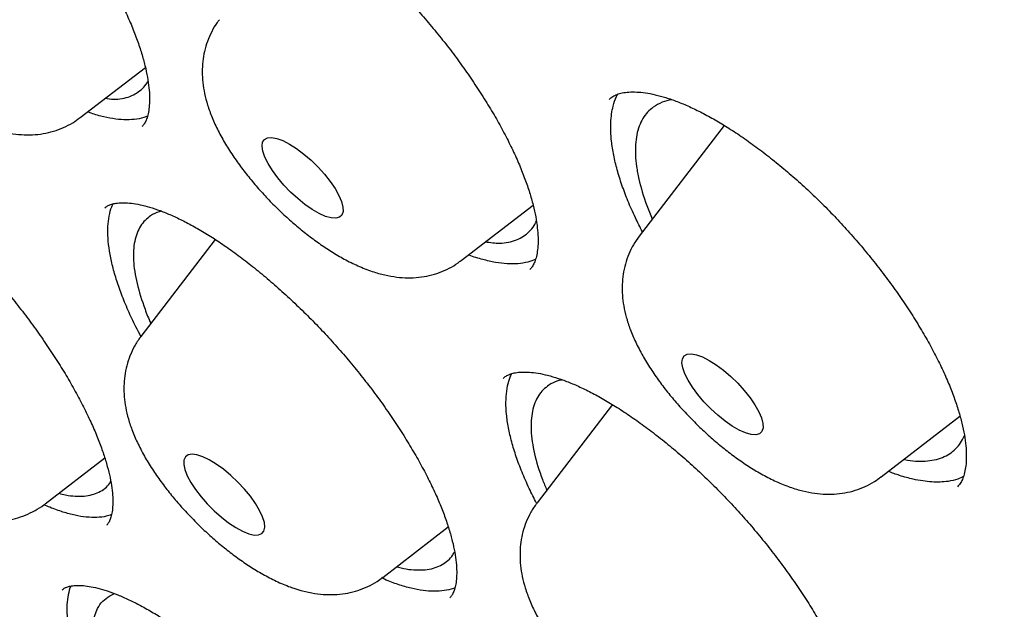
# Model space of a CAD drawing. Header units: millimetres. Extents: x 8 to 1233, y 12 to 1462.
# Tile 115 of 131: x 1030.9 to 1038.15, y 860.9 to 865.24. Entities that reach past the tile are written whole.
import ezdxf

# ---------------------------------------------------------------- set-up
doc = ezdxf.new("R2010")
doc.units = ezdxf.units.MM

msp = doc.modelspace()

# ---------------------------------------------------------------- linework, layer by layer
at = {"color": 7, "linetype": 'Continuous', "lineweight": 30}
for p, q in [((1031.3421, 864.5219), (1031.8222, 864.8922)), ((1036.0886, 864.4649), (1035.4634, 863.6488)), ((1031.5272, 863.8592), (1031.5229, 863.8541)), ((1034.1505, 863.4678), (1034.6804, 863.8765)), ((1032.3374, 863.6229), (1031.7899, 862.9082)), ((1035.2655, 862.4054), (1034.7102, 861.6805)), ((1037.2463, 861.8717), (1037.8278, 862.3201)), ((1031.0825, 861.6724), (1031.5227, 862.012)), ((1033.5728, 861.1311), (1034.0553, 861.5032)), ((1031.559, 860.9952), (1031.5956, 861.0113))]:
    msp.add_line(p, q, dxfattribs=at)
at = {"color": 7, "linetype": 'Continuous', "lineweight": 30, "flags": 128}
for points in [[(1032.8358, 864.3523), (1032.8849, 864.3269), (1032.937, 864.2935), (1032.9906, 864.2532), (1033.0439, 864.2072), (1033.0951, 864.1571), (1033.1427, 864.1045), (1033.1851, 864.0509), (1033.221, 863.9983), (1033.2492, 863.9482), (1033.2687, 863.9023), (1033.279, 863.862), (1033.2798, 863.8286), (1033.271, 863.8032), (1033.2528, 863.7867), (1033.2259, 863.7796), (1033.1912, 863.782), (1033.1497, 863.7939), (1033.1028, 863.8149), (1033.052, 863.8444), (1032.999, 863.8814), (1032.9453, 863.9247), (1032.8929, 863.973), (1032.8432, 864.0246), (1032.798, 864.0779), (1032.7587, 864.1312), (1032.7266, 864.1828), (1032.7026, 864.231), (1032.6876, 864.2743), (1032.6821, 864.3112), (1032.6861, 864.3407), (1032.6997, 864.3617), (1032.7223, 864.3736), (1032.7532, 864.376), (1032.7915, 864.3688), (1032.8358, 864.3523)], [(1035.9793, 862.7315), (1036.0314, 862.6983), (1036.0849, 862.6582), (1036.1382, 862.6124), (1036.1895, 862.5624), (1036.2373, 862.5098), (1036.2799, 862.4562), (1036.3159, 862.4035), (1036.3443, 862.3533), (1036.3641, 862.3073), (1036.3747, 862.2668), (1036.3757, 862.2332), (1036.3672, 862.2077), (1036.3493, 862.1909), (1036.3226, 862.1834), (1036.2881, 862.1856), (1036.2468, 862.1972), (1036.2, 862.2181), (1036.1493, 862.2473), (1036.0963, 862.2841), (1036.0426, 862.3273), (1035.9901, 862.3754), (1035.9404, 862.4269), (1035.895, 862.4802), (1035.8556, 862.5335), (1035.8232, 862.5852), (1035.799, 862.6335), (1035.7837, 862.677), (1035.7779, 862.7141), (1035.7817, 862.7438), (1035.795, 862.7651), (1035.8174, 862.7772), (1035.8481, 862.7799), (1035.8861, 862.773), (1035.9303, 862.7567), (1035.9793, 862.7315)], [(1032.5842, 861.4529), (1032.6239, 861.4436), (1032.6565, 861.4438), (1032.6811, 861.4536), (1032.6967, 861.4727), (1032.7029, 861.5003), (1032.6994, 861.5357), (1032.6865, 861.5777), (1032.6645, 861.625), (1032.6341, 861.676), (1032.5962, 861.729), (1032.5522, 861.7825), (1032.5035, 861.8346), (1032.4515, 861.8837), (1032.398, 861.9283), (1032.3446, 861.9668), (1032.2932, 861.998), (1032.2453, 862.021), (1032.2025, 862.035), (1032.1661, 862.0396), (1032.1374, 862.0345), (1032.1173, 862.02), (1032.1063, 861.9966), (1032.105, 861.9649), (1032.1132, 861.9261), (1032.1307, 861.8812), (1032.157, 861.8319), (1032.1913, 861.7797), (1032.2324, 861.7262), (1032.2789, 861.6732), (1032.3295, 861.6224), (1032.3825, 861.5754), (1032.4361, 861.5337), (1032.4887, 861.4987), (1032.5386, 861.4715), (1032.5842, 861.4529)]]:
    msp.add_lwpolyline(points, dxfattribs=at)
at = {"color": 7, "linetype": 'Continuous', "lineweight": 30}
for points, knots in [([(1019.3778, 872.5814), (1019.3319, 872.537), (1019.2443, 872.4523), (1019.1313, 872.3339), (1019.0398, 872.2336), (1018.9625, 872.145), (1018.8975, 872.0675), (1018.841, 871.9977), (1018.7905, 871.9336), (1018.7411, 871.8688), (1018.6889, 871.7983), (1018.6309, 871.7172), (1018.5659, 871.6224), (1018.4996, 871.521), (1018.4354, 871.4178), (1018.3776, 871.3205), (1018.3231, 871.2244), (1018.2642, 871.1156), (1018.2, 870.9903), (1018.1328, 870.8497), (1018.0708, 870.7105), (1018.0155, 870.5773), (1017.9717, 870.4647), (1017.9377, 870.3722), (1017.9103, 870.2947), (1017.8824, 870.2123), (1017.8529, 870.1206), (1017.8222, 870.0202), (1017.792, 869.9148), (1017.7644, 869.812), (1017.7404, 869.7169), (1017.719, 869.6272), (1017.6985, 869.5358), (1017.6703, 869.4017), (1017.6362, 869.2199), (1017.6033, 869.0096), (1017.5774, 868.8091), (1017.558, 868.627), (1017.5427, 868.4464), (1017.5314, 868.2715), (1017.5245, 868.12), (1017.5206, 867.9942), (1017.5186, 867.8957), (1017.5176, 867.8088), (1017.5174, 867.7325), (1017.5177, 867.659), (1017.5185, 867.5793), (1017.5204, 867.4813), (1017.5237, 867.3644), (1017.5291, 867.2294), (1017.5369, 867.0812), (1017.5475, 866.9203), (1017.5599, 866.764), (1017.5726, 866.6247), (1017.5837, 866.5151), (1017.5932, 866.4276), (1017.6019, 866.3508), (1017.6114, 866.2719), (1017.6237, 866.1738), (1017.6397, 866.0538), (1017.6601, 865.911), (1017.684, 865.755), (1017.7205, 865.5331), (1017.773, 865.2426), (1017.8314, 864.9548), (1017.88, 864.7321), (1017.913, 864.5868), (1017.945, 864.4508), (1017.9732, 864.3346), (1017.9973, 864.2374), (1018.0174, 864.1579), (1018.035, 864.0893), (1018.0521, 864.0236), (1018.0713, 863.951), (1018.0945, 863.8642), (1018.1225, 863.7616), (1018.155, 863.645), (1018.191, 863.5184), (1018.2291, 863.3876), (1018.2928, 863.1738), (1018.3843, 862.8789), (1018.5073, 862.5039), (1018.619, 862.1798), (1018.7165, 861.9074), (1018.7958, 861.6915), (1018.8703, 861.4933), (1018.9375, 861.3184), (1018.9964, 861.1676), (1019.044, 861.0476), (1019.0808, 860.9556), (1019.1084, 860.8871), (1019.1355, 860.8203), (1019.1675, 860.7419), (1019.2095, 860.64), (1019.2624, 860.5127), (1019.3258, 860.3625), (1019.3961, 860.1979), (1019.4698, 860.0282), (1019.5438, 859.8599), (1019.6181, 859.6933), (1019.7253, 859.4561), (1019.8665, 859.1502), (1020.0372, 858.7903), (1020.2069, 858.4412), (1020.3805, 858.0918), (1020.571, 857.7171), (1020.7795, 857.3167), (1020.9713, 856.9569), (1021.1411, 856.6442), (1021.2828, 856.3871), (1021.4246, 856.133), (1021.5608, 855.8924), (1021.6861, 855.6732), (1021.7999, 855.4765), (1021.9059, 855.2947), (1022.0023, 855.1308), (1022.0872, 854.9875), (1022.155, 854.8738), (1022.2081, 854.785), (1022.255, 854.7069), (1022.3094, 854.6167), (1022.3811, 854.4982), (1022.4746, 854.3448), (1022.5879, 854.1602), (1022.7225, 853.9428), (1022.8794, 853.692), (1023.0593, 853.4077), (1023.2564, 853.0998), (1023.464, 852.7798), (1023.742, 852.3568), (1024.0917, 851.8343), (1024.5435, 851.1748), (1025.0286, 850.4838), (1025.5478, 849.7628), (1026.1124, 848.997), (1026.725, 848.187), (1027.3895, 847.3317), (1028.0638, 846.4857), (1028.7482, 845.6482), (1029.4414, 844.8201), (1030.1424, 844.0021), (1030.8745, 843.1673), (1031.6403, 842.3144), (1032.4427, 841.4426), (1033.2582, 840.5778), (1034.0858, 839.721), (1034.9415, 838.8561), (1035.8249, 837.9847), (1036.7356, 837.1086), (1037.6552, 836.246), (1038.5826, 835.3979), (1039.5166, 834.5655), (1040.3909, 833.8066), (1041.2076, 833.1143), (1041.97, 832.482), (1042.7473, 831.8519), (1043.5389, 831.225), (1044.3441, 830.6027), (1045.1216, 830.0167), (1045.8662, 829.4691), (1046.5694, 828.9639), (1047.2629, 828.4774), (1047.9431, 828.0116), (1048.5517, 827.605), (1049.0909, 827.2525), (1049.5633, 826.9495), (1049.9605, 826.6995), (1050.2765, 826.5036), (1050.5052, 826.3633), (1050.7071, 826.2406), (1050.8652, 826.1454), (1050.985, 826.0736), (1051.0719, 826.0218), (1051.1494, 825.9758), (1051.2195, 825.9342), (1051.2875, 825.8941), (1051.3629, 825.8497), (1051.4546, 825.796), (1051.5708, 825.7282), (1051.7123, 825.6462), (1051.8795, 825.55), (1052.0707, 825.441), (1052.2857, 825.3197), (1052.5234, 825.1871), (1052.8713, 824.9955), (1053.3104, 824.759), (1053.822, 824.4916), (1054.302, 824.248), (1054.7511, 824.0267), (1055.1387, 823.8412), (1055.4699, 823.6866), (1055.7492, 823.559), (1056.0082, 823.4431), (1056.2434, 823.3398), (1056.4523, 823.2498), (1056.6188, 823.1793), (1056.7479, 823.1253), (1056.8445, 823.0852), (1056.9334, 823.0486), (1057.0272, 823.0104), (1057.1383, 822.9655), (1057.2755, 822.9107), (1057.5004, 822.8221), (1057.8006, 822.7071), (1058.1635, 822.5736), (1058.5239, 822.4463), (1058.8926, 822.322), (1059.2792, 822.1982), (1059.593, 822.1036), (1059.8215, 822.0378), (1059.9521, 822.0011), (1060.0625, 821.9709), (1060.1527, 821.9466), (1060.2227, 821.928), (1060.277, 821.9138), (1060.3251, 821.9013), (1060.3766, 821.8881), (1060.4561, 821.8679), (1060.5695, 821.8397), (1060.7221, 821.8029), (1060.8999, 821.7618), (1061.1002, 821.7176), (1061.3197, 821.6719), (1061.5551, 821.6262), (1061.8046, 821.5816), (1062.0472, 821.5423), (1062.2792, 821.5085), (1062.4911, 821.4808), (1062.6935, 821.4574), (1062.8834, 821.4383), (1063.0596, 821.423), (1063.2226, 821.4112), (1063.3743, 821.402), (1063.5207, 821.395), (1063.667, 821.3899), (1063.8147, 821.3866), (1064.0082, 821.385), (1064.2486, 821.388), (1064.5338, 821.3996), (1064.7705, 821.4166), (1064.9509, 821.4339), (1065.0692, 821.447), (1065.173, 821.4599), (1065.2751, 821.4739), (1065.3879, 821.4908), (1065.512, 821.5114), (1065.6414, 821.5352), (1065.7707, 821.5613), (1065.8997, 821.5899), (1066.0236, 821.6197), (1066.1805, 821.6606), (1066.3757, 821.717), (1066.6356, 821.8029), (1066.8999, 821.9045), (1067.1662, 822.0224), (1067.4287, 822.1541), (1067.6345, 822.272), (1067.7791, 822.3624), (1067.8525, 822.41), (1067.9171, 822.4533), (1067.9703, 822.49), (1068.0177, 822.5235), (1068.0649, 822.5574), (1068.1204, 822.5984), (1068.1825, 822.6455), (1068.2403, 822.6907), (1068.29, 822.7306), (1068.3288, 822.7624), (1068.3632, 822.7911), (1068.3935, 822.8167), (1068.4211, 822.8403), (1068.4508, 822.8661), (1068.4887, 822.8995), (1068.539, 822.9447), (1068.6021, 823.003), (1068.6765, 823.074), (1068.7618, 823.1585), (1068.8214, 823.2208), (1068.8532, 823.254)], [0, 0, 0, 0, 0.003389, 0.006465, 0.009229, 0.011635, 0.013665, 0.015343, 0.016969, 0.018582, 0.020297, 0.022374, 0.024822, 0.027544, 0.030072, 0.032446, 0.034577, 0.036805, 0.040133, 0.043514, 0.046745, 0.049815, 0.052663, 0.054403, 0.056068, 0.057887, 0.059918, 0.062159, 0.064494, 0.066787, 0.068801, 0.070598, 0.072516, 0.074607, 0.079054, 0.083849, 0.087483, 0.091181, 0.094734, 0.098138, 0.101377, 0.103468, 0.10533, 0.106964, 0.10837, 0.109616, 0.111081, 0.112824, 0.115057, 0.117537, 0.120226, 0.123124, 0.126217, 0.128584, 0.130509, 0.131992, 0.133168, 0.134524, 0.136106, 0.138259, 0.140725, 0.14343, 0.146205, 0.151948, 0.157948, 0.160376, 0.162794, 0.164983, 0.166918, 0.168359, 0.169617, 0.170692, 0.171613, 0.172723, 0.174121, 0.175703, 0.17754, 0.179571, 0.181595, 0.183598, 0.189431, 0.195072, 0.200521, 0.203889, 0.207119, 0.210008, 0.21254, 0.214714, 0.21653, 0.217706, 0.218661, 0.21947, 0.220564, 0.222013, 0.223819, 0.225979, 0.228384, 0.230766, 0.233117, 0.235434, 0.237719, 0.242976, 0.248075, 0.252481, 0.257195, 0.262217, 0.267546, 0.273184, 0.276483, 0.279878, 0.283288, 0.286423, 0.289262, 0.291803, 0.294047, 0.296289, 0.298127, 0.299561, 0.300664, 0.301537, 0.302557, 0.304122, 0.306079, 0.308429, 0.311171, 0.314365, 0.317966, 0.32195, 0.326002, 0.330027, 0.337852, 0.345569, 0.354616, 0.363511, 0.372254, 0.382883, 0.393354, 0.403732, 0.414017, 0.424207, 0.434304, 0.444308, 0.455246, 0.466182, 0.477118, 0.488053, 0.498989, 0.510587, 0.522185, 0.533784, 0.545383, 0.556983, 0.568584, 0.577771, 0.587125, 0.596644, 0.60633, 0.616182, 0.6262, 0.634902, 0.643592, 0.65215, 0.660576, 0.66887, 0.674868, 0.680795, 0.68665, 0.689886, 0.692787, 0.695353, 0.697584, 0.69883, 0.699939, 0.700913, 0.701799, 0.70263, 0.703523, 0.704697, 0.706158, 0.707997, 0.710151, 0.712619, 0.715403, 0.718503, 0.721885, 0.729019, 0.73579, 0.742201, 0.748249, 0.753936, 0.757994, 0.761846, 0.765467, 0.768747, 0.771672, 0.77424, 0.775769, 0.777136, 0.778342, 0.779551, 0.781129, 0.783087, 0.785428, 0.790799, 0.796091, 0.801305, 0.80674, 0.812565, 0.818782, 0.821109, 0.823136, 0.824854, 0.826264, 0.827365, 0.828145, 0.828824, 0.829634, 0.830575, 0.832584, 0.835013, 0.837861, 0.841128, 0.844722, 0.848592, 0.852741, 0.857167, 0.86084, 0.864585, 0.868108, 0.871388, 0.874568, 0.877468, 0.880123, 0.882765, 0.885438, 0.888148, 0.890931, 0.896242, 0.901751, 0.907355, 0.910077, 0.912437, 0.914424, 0.916335, 0.918627, 0.921299, 0.923962, 0.926664, 0.929405, 0.932134, 0.934598, 0.939542, 0.944872, 0.951868, 0.957418, 0.9635, 0.970334, 0.972372, 0.974189, 0.975796, 0.977197, 0.978159, 0.979338, 0.980734, 0.982347, 0.984069, 0.98518, 0.98618, 0.98707, 0.987849, 0.988518, 0.98919, 0.990119, 0.991449, 0.993102, 0.995078, 0.997377, 1, 1, 1, 1]), ([(1020.2597, 870.3638), (1020.2988, 870.3982), (1020.3892, 870.4777), (1020.5405, 870.5926), (1020.7116, 870.7102), (1020.8909, 870.8192), (1021.0778, 870.9201), (1021.2723, 871.0126), (1021.4744, 871.0968), (1021.6839, 871.1727), (1021.9009, 871.2402), (1022.1252, 871.2995), (1022.3568, 871.3505), (1022.5956, 871.3932), (1022.8415, 871.4276), (1023.0946, 871.4537), (1023.3548, 871.4715), (1023.622, 871.4809), (1023.896, 871.482), (1024.1769, 871.4748), (1024.4646, 871.4592), (1024.759, 871.4353), (1025.0599, 871.403), (1025.3674, 871.3623), (1025.6812, 871.3132), (1026.0013, 871.2558), (1026.3275, 871.19), (1026.6598, 871.1159), (1026.998, 871.0334), (1027.3421, 870.9426), (1027.6918, 870.8436), (1028.0471, 870.7362), (1028.4078, 870.6206), (1028.7738, 870.4968), (1029.145, 870.3649), (1029.5212, 870.2248), (1029.9023, 870.0766), (1030.2882, 869.9204), (1030.6786, 869.7562), (1031.0736, 869.5841), (1031.4729, 869.4041), (1031.8764, 869.2162), (1032.2839, 869.0206), (1032.6953, 868.8174), (1033.1105, 868.6065), (1033.5293, 868.3881), (1033.9515, 868.1621), (1034.377, 867.9288), (1034.8056, 867.6882), (1035.2373, 867.4404), (1035.6717, 867.1854), (1036.1089, 866.9234), (1036.5486, 866.6543), (1036.9906, 866.3785), (1037.4349, 866.0958), (1037.8812, 865.8065), (1038.3294, 865.5106), (1038.7794, 865.2082), (1039.2309, 864.8994), (1039.6838, 864.5844), (1040.138, 864.2633), (1040.5933, 863.9361), (1041.0496, 863.603), (1041.5066, 863.2641), (1041.9642, 862.9194), (1042.4223, 862.5693), (1042.8806, 862.2137), (1043.3391, 861.8527), (1043.7976, 861.4866), (1044.2558, 861.1154), (1044.7137, 860.7393), (1045.1711, 860.3583), (1045.6278, 859.9727), (1046.0837, 859.5826), (1046.5386, 859.1881), (1046.9923, 858.7893), (1047.4447, 858.3863), (1047.8956, 857.9794), (1048.3449, 857.5687), (1048.7924, 857.1543), (1049.238, 856.7363), (1049.6814, 856.3149), (1050.1226, 855.8903), (1050.5614, 855.4626), (1050.9976, 855.0319), (1051.4311, 854.5984), (1051.8617, 854.1622), (1052.2893, 853.7236), (1052.7137, 853.2826), (1053.1348, 852.8394), (1053.5524, 852.3942), (1053.9664, 851.947), (1054.3767, 851.4982), (1054.783, 851.0478), (1055.1853, 850.596), (1055.5834, 850.143), (1055.9772, 849.6888), (1056.3665, 849.2338), (1056.7512, 848.7779), (1057.1312, 848.3215), (1057.5063, 847.8646), (1057.8763, 847.4074), (1058.2413, 846.9501), (1058.601, 846.4928), (1058.9553, 846.0357), (1059.3042, 845.5789), (1059.6474, 845.1227), (1059.9848, 844.6672), (1060.3164, 844.2125), (1060.6419, 843.7587), (1060.9614, 843.3062), (1061.2747, 842.855), (1061.5817, 842.4052), (1061.8822, 841.9571), (1062.1762, 841.5107), (1062.4635, 841.0664), (1062.7442, 840.6241), (1063.018, 840.1841), (1063.2848, 839.7465), (1063.5447, 839.3115), (1063.7974, 838.8793), (1064.043, 838.4499), (1064.2812, 838.0236), (1064.5121, 837.6005), (1064.7355, 837.1807), (1064.9515, 836.7644), (1065.1598, 836.3518), (1065.3604, 835.943), (1065.5533, 835.5381), (1065.7385, 835.1373), (1065.9157, 834.7407), (1066.085, 834.3485), (1066.2464, 833.9609), (1066.3997, 833.5779), (1066.5449, 833.1997), (1066.682, 832.8264), (1066.811, 832.4583), (1066.9317, 832.0953), (1067.0442, 831.7377), (1067.1484, 831.3856), (1067.2443, 831.039), (1067.3318, 830.6983), (1067.411, 830.3633), (1067.4819, 830.0344), (1067.5443, 829.7115), (1067.5984, 829.3949), (1067.6441, 829.0846), (1067.6814, 828.7807), (1067.7103, 828.4834), (1067.7308, 828.1927), (1067.7429, 827.9088), (1067.7467, 827.6317), (1067.7421, 827.3615), (1067.7293, 827.0984), (1067.7081, 826.8422), (1067.6786, 826.5933), (1067.6408, 826.3515), (1067.5948, 826.1169), (1067.5405, 825.8897), (1067.4781, 825.6698), (1067.4074, 825.4572), (1067.3284, 825.2521), (1067.2412, 825.0544), (1067.1458, 824.8642), (1067.0421, 824.6815), (1066.9302, 824.5063), (1066.8095, 824.3393), (1066.7127, 824.2161), (1066.6536, 824.1511), (1066.6402, 824.1365)], [0, 0, 0, 0, 0.004701, 0.010857, 0.017005, 0.023143, 0.029267, 0.035378, 0.041473, 0.047553, 0.053619, 0.059672, 0.065713, 0.071744, 0.077766, 0.083781, 0.08979, 0.095794, 0.101794, 0.107791, 0.113787, 0.119781, 0.125774, 0.131767, 0.13776, 0.143753, 0.149747, 0.155741, 0.161736, 0.167732, 0.173729, 0.179727, 0.185726, 0.191726, 0.197728, 0.20373, 0.209734, 0.215738, 0.221744, 0.22775, 0.233758, 0.239766, 0.245775, 0.251785, 0.257796, 0.263808, 0.26982, 0.275833, 0.281847, 0.287861, 0.293876, 0.299891, 0.305907, 0.311923, 0.31794, 0.323957, 0.329975, 0.335993, 0.342011, 0.34803, 0.354049, 0.360069, 0.366088, 0.372108, 0.378129, 0.384149, 0.39017, 0.396191, 0.402212, 0.408233, 0.414255, 0.420276, 0.426298, 0.43232, 0.438342, 0.444364, 0.450386, 0.456409, 0.462431, 0.468454, 0.474476, 0.480499, 0.486521, 0.492544, 0.498567, 0.504589, 0.510612, 0.516635, 0.522657, 0.52868, 0.534703, 0.540725, 0.546748, 0.55277, 0.558792, 0.564815, 0.570837, 0.576859, 0.582881, 0.588902, 0.594924, 0.600945, 0.606967, 0.612988, 0.619009, 0.625029, 0.63105, 0.63707, 0.64309, 0.649109, 0.655129, 0.661148, 0.667167, 0.673185, 0.679203, 0.68522, 0.691238, 0.697254, 0.703271, 0.709286, 0.715302, 0.721316, 0.72733, 0.733344, 0.739357, 0.745369, 0.75138, 0.757391, 0.763401, 0.76941, 0.775418, 0.781426, 0.787432, 0.793438, 0.799442, 0.805445, 0.811448, 0.817449, 0.823449, 0.829448, 0.835445, 0.841442, 0.847438, 0.853432, 0.859426, 0.865419, 0.871411, 0.877403, 0.883395, 0.889386, 0.895379, 0.901372, 0.907367, 0.913365, 0.919366, 0.925371, 0.931381, 0.937398, 0.943423, 0.949458, 0.955504, 0.961562, 0.967634, 0.97372, 0.979822, 0.985938, 0.992068, 0.998211, 1, 1, 1, 1]), ([(1020.1617, 869.9089), (1020.1381, 869.8824), (1020.0672, 869.8026), (1019.9579, 869.6611), (1019.8333, 869.4848), (1019.7174, 869.3002), (1019.6097, 869.1078), (1019.5105, 868.9076), (1019.4196, 868.6997), (1019.3372, 868.4841), (1019.2634, 868.2608), (1019.1982, 868.03), (1019.1416, 867.7916), (1019.0936, 867.5459), (1019.0544, 867.2929), (1019.0239, 867.0328), (1019.0022, 866.7656), (1018.9892, 866.4914), (1018.985, 866.2104), (1018.9896, 865.9228), (1019.0029, 865.6286), (1019.0249, 865.3279), (1019.0557, 865.021), (1019.0952, 864.7078), (1019.1433, 864.3885), (1019.2001, 864.0633), (1019.2655, 863.7323), (1019.3395, 863.3955), (1019.422, 863.0531), (1019.5129, 862.7053), (1019.6124, 862.3521), (1019.7202, 861.9936), (1019.8364, 861.63), (1019.9609, 861.2615), (1020.0936, 860.888), (1020.2346, 860.5098), (1020.3836, 860.127), (1020.5408, 859.7397), (1020.7061, 859.3481), (1020.8792, 858.9522), (1021.0603, 858.5522), (1021.2493, 858.1483), (1021.446, 857.7405), (1021.6504, 857.3291), (1021.8624, 856.9141), (1022.082, 856.4957), (1022.309, 856.0741), (1022.5434, 855.6494), (1022.7852, 855.2217), (1023.0341, 854.7912), (1023.2902, 854.358), (1023.5533, 853.9223), (1023.8233, 853.4842), (1024.1002, 853.0439), (1024.3839, 852.6016), (1024.6742, 852.1573), (1024.9711, 851.7113), (1025.2744, 851.2636), (1025.584, 850.8146), (1025.8999, 850.3642), (1026.2219, 849.9127), (1026.5499, 849.4602), (1026.8837, 849.0069), (1027.2234, 848.5529), (1027.5687, 848.0985), (1027.9195, 847.6436), (1028.2757, 847.1886), (1028.6373, 846.7336), (1029.0039, 846.2787), (1029.3756, 845.8241), (1029.7522, 845.37), (1030.1335, 844.9164), (1030.5195, 844.4637), (1030.91, 844.0118), (1031.3048, 843.5611), (1031.7038, 843.1115), (1032.1069, 842.6634), (1032.514, 842.2169), (1032.9248, 841.772), (1033.3393, 841.3291), (1033.7572, 840.8881), (1034.1785, 840.4494), (1034.6031, 840.013), (1035.0307, 839.579), (1035.4611, 839.1477), (1035.8944, 838.7192), (1036.3302, 838.2937), (1036.7685, 837.8712), (1037.2091, 837.452), (1037.6518, 837.0362), (1038.0965, 836.6239), (1038.543, 836.2153), (1038.9912, 835.8105), (1039.441, 835.4097), (1039.892, 835.013), (1040.3443, 834.6205), (1040.7976, 834.2324), (1041.2518, 833.8489), (1041.7067, 833.47), (1042.1622, 833.0959), (1042.618, 832.7267), (1043.0741, 832.3626), (1043.5303, 832.0036), (1043.9864, 831.65), (1044.4423, 831.3018), (1044.8978, 830.9591), (1045.3527, 830.6221), (1045.8069, 830.2909), (1046.2603, 829.9656), (1046.7126, 829.6464), (1047.1637, 829.3332), (1047.6135, 829.0263), (1048.0617, 828.7258), (1048.5083, 828.4318), (1048.9531, 828.1443), (1049.396, 827.8634), (1049.8367, 827.5893), (1050.2751, 827.3221), (1050.7111, 827.0619), (1051.1446, 826.8087), (1051.5753, 826.5626), (1052.0031, 826.3238), (1052.4279, 826.0922), (1052.8496, 825.8681), (1053.2679, 825.6514), (1053.6828, 825.4423), (1054.0941, 825.2408), (1054.5017, 825.047), (1054.9054, 824.861), (1055.305, 824.6828), (1055.7006, 824.5126), (1056.0918, 824.3502), (1056.4787, 824.196), (1056.861, 824.0498), (1057.2386, 823.9117), (1057.6114, 823.7818), (1057.9793, 823.6602), (1058.3422, 823.5469), (1058.6999, 823.4419), (1059.0523, 823.3453), (1059.3993, 823.2571), (1059.7408, 823.1775), (1060.0767, 823.1063), (1060.4068, 823.0437), (1060.731, 822.9896), (1061.0493, 822.9442), (1061.3615, 822.9074), (1061.6675, 822.8794), (1061.9671, 822.86), (1062.2603, 822.8494), (1062.547, 822.8475), (1062.827, 822.8544), (1063.1002, 822.87), (1063.3665, 822.8945), (1063.6258, 822.9277), (1063.8779, 822.9697), (1064.1227, 823.0205), (1064.3602, 823.0799), (1064.5901, 823.1481), (1064.8124, 823.2249), (1065.0269, 823.3103), (1065.2337, 823.4043), (1065.4325, 823.5066), (1065.6233, 823.6174), (1065.8063, 823.7363), (1065.9805, 823.8641), (1066.1071, 823.9643), (1066.173, 824.0246), (1066.1862, 824.0367)], [0, 0, 0, 0, 0.002958, 0.008901, 0.014848, 0.020802, 0.026766, 0.03274, 0.038727, 0.044727, 0.05074, 0.056766, 0.062804, 0.068854, 0.074913, 0.080982, 0.087058, 0.09314, 0.099228, 0.10532, 0.111414, 0.117511, 0.12361, 0.12971, 0.13581, 0.14191, 0.148009, 0.154109, 0.160207, 0.166304, 0.172401, 0.178496, 0.184591, 0.190684, 0.196776, 0.202867, 0.208957, 0.215046, 0.221133, 0.22722, 0.233306, 0.239391, 0.245475, 0.251558, 0.257641, 0.263722, 0.269803, 0.275883, 0.281963, 0.288042, 0.29412, 0.300198, 0.306275, 0.312352, 0.318428, 0.324504, 0.330579, 0.336654, 0.342729, 0.348803, 0.354877, 0.36095, 0.367024, 0.373097, 0.37917, 0.385242, 0.391314, 0.397387, 0.403458, 0.40953, 0.415602, 0.421673, 0.427744, 0.433815, 0.439886, 0.445957, 0.452028, 0.458099, 0.464169, 0.47024, 0.476311, 0.482381, 0.488451, 0.494522, 0.500592, 0.506663, 0.512733, 0.518804, 0.524874, 0.530944, 0.537015, 0.543086, 0.549156, 0.555227, 0.561298, 0.567369, 0.57344, 0.579511, 0.585582, 0.591653, 0.597725, 0.603797, 0.609868, 0.615941, 0.622013, 0.628085, 0.634158, 0.640231, 0.646304, 0.652378, 0.658452, 0.664526, 0.670601, 0.676676, 0.682751, 0.688827, 0.694903, 0.70098, 0.707057, 0.713134, 0.719213, 0.725292, 0.731371, 0.737451, 0.743532, 0.749613, 0.755696, 0.761779, 0.767863, 0.773947, 0.780033, 0.78612, 0.792207, 0.798296, 0.804386, 0.810477, 0.816569, 0.822662, 0.828756, 0.834851, 0.840948, 0.847046, 0.853144, 0.859244, 0.865344, 0.871445, 0.877546, 0.883648, 0.889748, 0.895848, 0.901946, 0.908042, 0.914134, 0.920222, 0.926305, 0.932381, 0.938449, 0.944508, 0.950557, 0.956594, 0.962618, 0.968629, 0.974627, 0.980612, 0.986585, 0.992547, 0.9985, 1, 1, 1, 1]), ([(1029.2934, 867.3731), (1029.2961, 867.3753), (1029.3046, 867.3828), (1029.3217, 867.3929), (1029.3504, 867.4033), (1029.3873, 867.4102), (1029.4337, 867.4124), (1029.4899, 867.4084), (1029.5537, 867.3975), (1029.6247, 867.379), (1029.7022, 867.3527), (1029.7856, 867.3182), (1029.8738, 867.2756), (1029.9659, 867.225), (1030.0614, 867.1666), (1030.1603, 867.1004), (1030.2625, 867.0263), (1030.3675, 866.9444), (1030.4742, 866.8554), (1030.5815, 866.7601), (1030.6882, 866.6593), (1030.7932, 866.554), (1030.8955, 866.4454), (1030.9941, 866.3343), (1031.089, 866.2207), (1031.1805, 866.1048), (1031.2687, 865.9863), (1031.3528, 865.8661), (1031.4321, 865.7453), (1031.5059, 865.6248), (1031.5735, 865.5059), (1031.6343, 865.3898), (1031.6878, 865.2775), (1031.7337, 865.17), (1031.7718, 865.0682), (1031.8024, 864.9722), (1031.8257, 864.8823), (1031.8419, 864.7989), (1031.8512, 864.723), (1031.854, 864.6556), (1031.8509, 864.5974), (1031.843, 864.5489), (1031.8315, 864.5103), (1031.8174, 864.4813), (1031.8063, 864.4645), (1031.7989, 864.4581), (1031.797, 864.4564)], [0, 0, 0, 0, 0.011908, 0.038507, 0.061904, 0.08394, 0.107293, 0.129997, 0.152551, 0.175129, 0.197804, 0.220574, 0.243403, 0.26622, 0.288857, 0.311767, 0.335121, 0.358832, 0.382802, 0.406923, 0.431079, 0.455133, 0.478993, 0.502589, 0.525911, 0.549444, 0.573207, 0.59715, 0.621209, 0.645308, 0.669341, 0.693229, 0.7169, 0.74029, 0.763348, 0.786142, 0.808968, 0.831745, 0.854429, 0.876986, 0.899416, 0.921798, 0.944272, 0.967234, 0.991571, 1, 1, 1, 1]), ([(1029.5589, 866.2975), (1029.5453, 866.2789), (1029.5162, 866.2389), (1029.4829, 866.1713), (1029.4567, 866.0982), (1029.4402, 866.023), (1029.4325, 865.9465), (1029.4334, 865.8685), (1029.4427, 865.7884), (1029.461, 865.7048), (1029.4892, 865.616), (1029.5285, 865.522), (1029.5782, 865.425), (1029.6364, 865.3284), (1029.7005, 865.2349), (1029.7693, 865.1447), (1029.8422, 865.0578), (1029.9189, 864.9741), (1029.9988, 864.8937), (1030.0817, 864.817), (1030.1672, 864.7443), (1030.2551, 864.6762), (1030.3455, 864.6129), (1030.4389, 864.5547), (1030.5364, 864.5023), (1030.6348, 864.4588), (1030.7309, 864.4263), (1030.8212, 864.4054), (1030.9068, 864.3949), (1030.9889, 864.3939), (1031.0683, 864.4023), (1031.1452, 864.4198), (1031.2186, 864.447), (1031.285, 864.4804), (1031.3235, 864.5094), (1031.3412, 864.5226)], [0, 0, 0, 0, 0.021684, 0.046587, 0.071299, 0.096075, 0.12123, 0.147173, 0.174453, 0.203777, 0.235907, 0.271129, 0.30826, 0.344649, 0.379758, 0.413817, 0.447163, 0.48008, 0.5128, 0.545526, 0.5784, 0.611632, 0.645483, 0.680295, 0.716534, 0.754765, 0.789893, 0.82176, 0.850898, 0.878205, 0.904331, 0.929706, 0.954612, 0.979233, 1, 1, 1, 1]), ([(1032.1212, 866.2888), (1032.1228, 866.2904), (1032.1313, 866.2991), (1032.1484, 866.3108), (1032.1784, 866.3242), (1032.216, 866.3336), (1032.2628, 866.3384), (1032.3195, 866.3371), (1032.3836, 866.3289), (1032.4548, 866.3133), (1032.5325, 866.2899), (1032.6161, 866.2584), (1032.7046, 866.2189), (1032.797, 866.1714), (1032.8931, 866.1161), (1032.9927, 866.053), (1033.0961, 865.9816), (1033.2023, 865.9025), (1033.3103, 865.8162), (1033.4188, 865.7234), (1033.5267, 865.6251), (1033.6329, 865.5223), (1033.7363, 865.4159), (1033.8362, 865.3066), (1033.9327, 865.1945), (1034.026, 865.0796), (1034.1159, 864.9619), (1034.2018, 864.8423), (1034.2828, 864.7219), (1034.3582, 864.6016), (1034.4273, 864.4828), (1034.4896, 864.3665), (1034.5445, 864.2538), (1034.5916, 864.1458), (1034.631, 864.043), (1034.6629, 863.9456), (1034.6874, 863.8538), (1034.7047, 863.7684), (1034.7149, 863.6902), (1034.7185, 863.6202), (1034.7159, 863.5591), (1034.7082, 863.5076), (1034.6965, 863.4657), (1034.6817, 863.4334), (1034.6687, 863.413), (1034.6595, 863.4046), (1034.6565, 863.4018)], [0, 0, 0, 0, 0.006287, 0.035416, 0.059686, 0.082238, 0.106185, 0.12918, 0.151849, 0.174462, 0.197093, 0.219766, 0.242458, 0.265146, 0.287505, 0.310375, 0.333672, 0.357309, 0.381184, 0.405187, 0.429196, 0.453084, 0.476763, 0.500173, 0.523425, 0.546908, 0.570614, 0.594491, 0.618471, 0.642474, 0.6664, 0.690172, 0.713719, 0.736986, 0.759913, 0.782687, 0.805508, 0.828287, 0.85098, 0.873554, 0.896007, 0.918413, 0.9409, 0.963832, 0.988, 1, 1, 1, 1]), ([(1032.368, 865.2435), (1032.3626, 865.2371), (1032.3402, 865.2101), (1032.3101, 865.1565), (1032.2783, 865.085), (1032.2567, 865.0107), (1032.2441, 864.9349), (1032.2403, 864.8578), (1032.2449, 864.779), (1032.2581, 864.6975), (1032.2807, 864.6117), (1032.3138, 864.5205), (1032.3578, 864.4249), (1032.4116, 864.3277), (1032.4727, 864.2324), (1032.5389, 864.1403), (1032.6096, 864.0516), (1032.6842, 863.9661), (1032.7624, 863.8838), (1032.8437, 863.8051), (1032.9278, 863.7301), (1033.0143, 863.6594), (1033.1033, 863.5934), (1033.1949, 863.5323), (1033.29, 863.4766), (1033.3898, 863.427), (1033.4891, 863.3878), (1033.5846, 863.3606), (1033.6724, 863.3449), (1033.7561, 863.3392), (1033.8368, 863.3428), (1033.915, 863.3557), (1033.9904, 863.3778), (1034.0616, 863.4098), (1034.1153, 863.4401), (1034.1423, 863.4628), (1034.1494, 863.4687)], [0, 0, 0, 0, 0.0079059, 0.0330096, 0.0577938, 0.082496, 0.1073939, 0.1328387, 0.1592967, 0.1873884, 0.2178745, 0.2514101, 0.28773, 0.3246864, 0.3604985, 0.3950927, 0.42879, 0.4619086, 0.4947066, 0.5273995, 0.5601642, 0.5931626, 0.6266272, 0.6608502, 0.696224, 0.7332708, 0.7725217, 0.8060548, 0.8364473, 0.8645798, 0.8912337, 0.9169419, 0.942053, 0.9667947, 0.9913228, 1, 1, 1, 1]), ([(1031.5265, 864.6642), (1031.5468, 864.6611), (1031.5922, 864.6542), (1031.6512, 864.662), (1031.7285, 864.6814), (1031.7895, 864.7222), (1031.829, 864.7661), (1031.8397, 864.7878), (1031.8418, 864.7919)], [0, 0, 0, 0, 0.133114, 0.29918, 0.467666, 0.794857, 0.960931, 1, 1, 1, 1]), ([(1035.2411, 864.6561), (1035.2498, 864.6639), (1035.2656, 864.678), (1035.298, 864.6933), (1035.3368, 864.7048), (1035.3848, 864.7114), (1035.4426, 864.712), (1035.5077, 864.7058), (1035.5798, 864.6922), (1035.6584, 864.6708), (1035.7428, 864.6415), (1035.8321, 864.6042), (1035.9254, 864.5589), (1036.0227, 864.5057), (1036.1238, 864.4446), (1036.2287, 864.3752), (1036.3364, 864.2981), (1036.4458, 864.2139), (1036.5557, 864.1232), (1036.6649, 864.027), (1036.7723, 863.9262), (1036.8768, 863.8217), (1036.9778, 863.7142), (1037.0756, 863.6036), (1037.1703, 863.4898), (1037.2618, 863.373), (1037.3491, 863.2542), (1037.4315, 863.1344), (1037.5081, 863.0148), (1037.5784, 862.8965), (1037.6416, 862.7807), (1037.6974, 862.6683), (1037.7453, 862.5605), (1037.7854, 862.4575), (1037.818, 862.3596), (1037.8433, 862.2669), (1037.8611, 862.1804), (1037.8718, 862.1011), (1037.8756, 862.0298), (1037.8732, 861.9673), (1037.8655, 861.9141), (1037.8534, 861.8705), (1037.8379, 861.8361), (1037.8237, 861.8136), (1037.8132, 861.8037), (1037.8095, 861.8002)], [0, 0, 0, 0, 0.030787, 0.055661, 0.078632, 0.103052, 0.126352, 0.149211, 0.171936, 0.194637, 0.217336, 0.240011, 0.262588, 0.285055, 0.308016, 0.331386, 0.355075, 0.378978, 0.402983, 0.42696, 0.450793, 0.474399, 0.497733, 0.520966, 0.544511, 0.568271, 0.592189, 0.616197, 0.640208, 0.664125, 0.687875, 0.711392, 0.734623, 0.75749, 0.780397, 0.803292, 0.826148, 0.848922, 0.871583, 0.894132, 0.916648, 0.939259, 0.962332, 0.986644, 1, 1, 1, 1]), ([(1035.4869, 863.6794), (1035.469, 863.7144), (1035.4293, 863.792), (1035.3789, 863.9074), (1035.3342, 864.0254), (1035.2991, 864.1381), (1035.2731, 864.2466), (1035.2545, 864.3653), (1035.2497, 864.4895), (1035.2661, 864.5966), (1035.2866, 864.6635), (1035.3016, 864.6891), (1035.3047, 864.6945)], [0, 0, 0, 0, 0.082493, 0.182862, 0.28009, 0.378, 0.47695, 0.577325, 0.723641, 0.872328, 0.973092, 1, 1, 1, 1]), ([(1035.7031, 864.6543), (1035.6784, 864.6489), (1035.6274, 864.6377), (1035.5875, 864.6124), (1035.5669, 864.5994)], [0, 0, 0, 0, 0.484415, 1, 1, 1, 1]), ([(1031.8373, 864.5331), (1031.8336, 864.5313), (1031.8105, 864.5201), (1031.7597, 864.5099), (1031.6857, 864.5037), (1031.6042, 864.5093), (1031.5162, 864.5264), (1031.4467, 864.5449), (1031.4052, 864.5611), (1031.397, 864.5643)], [0, 0, 0, 0, 0.035291, 0.22071, 0.407476, 0.588419, 0.770665, 0.954881, 1, 1, 1, 1]), ([(1035.5669, 864.5994), (1035.5523, 864.5875), (1035.523, 864.5635), (1035.4886, 864.5161), (1035.4617, 864.4604), (1035.4378, 864.3753), (1035.4312, 864.2749), (1035.4421, 864.1617), (1035.4648, 864.0404), (1035.5031, 863.9104), (1035.5456, 863.8075), (1035.5594, 863.7741)], [0, 0, 0, 0, 0.089881, 0.180386, 0.27286, 0.366014, 0.5469, 0.638713, 0.731864, 0.912812, 1, 1, 1, 1]), ([(1029.026, 864.4209), (1029.0284, 864.4225), (1029.0355, 864.4273), (1029.0518, 864.4346), (1029.081, 864.442), (1029.12, 864.4457), (1029.1694, 864.444), (1029.2269, 864.4358), (1029.2922, 864.4205), (1029.3648, 864.3977), (1029.4439, 864.3668), (1029.5288, 864.3278), (1029.6185, 864.2807), (1029.7119, 864.2259), (1029.8085, 864.1634), (1029.9081, 864.0935), (1030.0107, 864.0159), (1030.116, 863.9309), (1030.2229, 863.839), (1030.3303, 863.7411), (1030.437, 863.638), (1030.5419, 863.5309), (1030.644, 863.4208), (1030.7423, 863.3086), (1030.8367, 863.1946), (1030.9274, 863.0788), (1031.0145, 862.9611), (1031.0975, 862.842), (1031.1757, 862.7226), (1031.2483, 862.604), (1031.3146, 862.4873), (1031.3741, 862.3738), (1031.4263, 862.2644), (1031.4708, 862.1603), (1031.5075, 862.0624), (1031.5367, 861.9707), (1031.5585, 861.8857), (1031.5733, 861.8077), (1031.5813, 861.7377), (1031.5831, 861.6765), (1031.5794, 861.6249), (1031.5715, 861.5833), (1031.5607, 861.5518), (1031.5487, 861.5294), (1031.5408, 861.5205), (1031.5367, 861.516)], [0, 0, 0, 0, 0.0121, 0.036348, 0.058609, 0.08225, 0.104956, 0.127487, 0.150083, 0.172871, 0.195863, 0.219015, 0.242261, 0.265516, 0.288596, 0.311843, 0.335542, 0.359607, 0.383941, 0.408437, 0.432983, 0.457436, 0.481701, 0.505701, 0.529407, 0.553176, 0.57723, 0.601469, 0.625831, 0.650239, 0.674584, 0.698783, 0.722756, 0.746435, 0.769764, 0.79278, 0.81576, 0.83867, 0.861466, 0.884117, 0.906641, 0.929146, 0.951828, 0.97525, 1, 1, 1, 1]), ([(1031.5255, 863.8575), (1031.528, 863.8596), (1031.536, 863.8665), (1031.5522, 863.8761), (1031.5799, 863.8861), (1031.6163, 863.8929), (1031.6622, 863.8953), (1031.718, 863.8915), (1031.7816, 863.8809), (1031.8525, 863.8629), (1031.9302, 863.8371), (1032.0138, 863.8032), (1032.1024, 863.7613), (1032.1951, 863.7116), (1032.2913, 863.654), (1032.3909, 863.5889), (1032.4939, 863.5158), (1032.5999, 863.4351), (1032.7076, 863.3473), (1032.8161, 863.2532), (1032.9241, 863.1537), (1033.0306, 863.0497), (1033.1343, 862.9424), (1033.2344, 862.8326), (1033.3309, 862.7205), (1033.4239, 862.606), (1033.5136, 862.489), (1033.5994, 862.3703), (1033.6803, 862.2508), (1033.7558, 862.1318), (1033.8251, 862.0143), (1033.8875, 861.8994), (1033.9427, 861.7883), (1033.9902, 861.682), (1034.0298, 861.5814), (1034.0618, 861.4865), (1034.0864, 861.3977), (1034.1039, 861.3154), (1034.1143, 861.2405), (1034.1182, 861.1741), (1034.1162, 861.1169), (1034.1092, 861.0694), (1034.0985, 861.0318), (1034.0855, 861.0038), (1034.0749, 860.9876), (1034.0678, 860.9813), (1034.0657, 860.9795)], [0, 0, 0, 0, 0.011927, 0.038006, 0.061159, 0.083038, 0.106216, 0.128822, 0.151326, 0.173877, 0.196548, 0.219332, 0.242185, 0.265036, 0.287703, 0.310616, 0.333978, 0.357701, 0.381685, 0.405825, 0.430005, 0.454086, 0.477977, 0.501604, 0.524945, 0.548463, 0.572225, 0.59617, 0.620233, 0.644341, 0.668385, 0.692287, 0.71597, 0.739373, 0.762441, 0.785233, 0.808045, 0.830805, 0.853469, 0.876, 0.898397, 0.92074, 0.943173, 0.966099, 0.990435, 1, 1, 1, 1]), ([(1031.7897, 862.9073), (1031.777, 862.9311), (1031.7419, 862.9967), (1031.6936, 863.1014), (1031.6448, 863.2194), (1031.6059, 863.3319), (1031.5764, 863.4383), (1031.556, 863.5397), (1031.5455, 863.6337), (1031.5448, 863.7197), (1031.5545, 863.7967), (1031.568, 863.8526), (1031.5817, 863.8793), (1031.5853, 863.8864)], [0, 0, 0, 0, 0.057545, 0.158444, 0.260807, 0.359891, 0.459671, 0.560511, 0.662806, 0.761792, 0.86148, 0.963356, 1, 1, 1, 1]), ([(1031.9424, 863.8312), (1031.9362, 863.8301), (1031.9049, 863.8243), (1031.8807, 863.8095), (1031.8612, 863.7976)], [0, 0, 0, 0, 0.197614, 1, 1, 1, 1]), ([(1031.8612, 863.7976), (1031.847, 863.7871), (1031.8186, 863.766), (1031.7854, 863.723), (1031.7595, 863.6714), (1031.7367, 863.5917), (1031.7309, 863.4964), (1031.7423, 863.3877), (1031.7649, 863.2709), (1031.806, 863.1419), (1031.8452, 863.0403), (1031.8622, 863.004), (1031.8626, 863.0031)], [0, 0, 0, 0, 0.089259, 0.179138, 0.270973, 0.363482, 0.543117, 0.634295, 0.726801, 0.906509, 0.997724, 1, 1, 1, 1]), ([(1034.3295, 863.6059), (1034.3652, 863.6009), (1034.4267, 863.5924), (1034.5001, 863.6022), (1034.5786, 863.6241), (1034.6416, 863.6661), (1034.6857, 863.7178), (1034.6997, 863.747), (1034.705, 863.7581)], [0, 0, 0, 0, 0.198056, 0.341427, 0.486888, 0.769422, 0.91283, 1, 1, 1, 1]), ([(1035.4627, 863.6474), (1035.4481, 863.6269), (1035.4182, 863.5849), (1035.3846, 863.5152), (1035.3593, 863.4418), (1035.3435, 863.3666), (1035.3365, 863.29), (1035.338, 863.2118), (1035.3481, 863.1315), (1035.3671, 863.0475), (1035.3962, 862.9583), (1035.4363, 862.8639), (1035.4868, 862.7669), (1035.5456, 862.6705), (1035.6101, 862.5772), (1035.6793, 862.4873), (1035.7525, 862.4007), (1035.8294, 862.3172), (1035.9096, 862.2371), (1035.9927, 862.1607), (1036.0784, 862.0884), (1036.1665, 862.0206), (1036.2571, 861.9577), (1036.3508, 861.9), (1036.4487, 861.8481), (1036.5473, 861.8053), (1036.6433, 861.7738), (1036.7331, 861.7538), (1036.8183, 861.7442), (1036.9002, 861.744), (1036.9794, 861.7532), (1037.056, 861.7715), (1037.129, 861.7995), (1037.193, 861.8324), (1037.2292, 861.8602), (1037.2447, 861.8721)], [0, 0, 0, 0, 0.023694, 0.048579, 0.073292, 0.098092, 0.1233, 0.149336, 0.176759, 0.206291, 0.238683, 0.274137, 0.311274, 0.347572, 0.382592, 0.41659, 0.449899, 0.482801, 0.515522, 0.548265, 0.581167, 0.614446, 0.648368, 0.683284, 0.719671, 0.758094, 0.792972, 0.824569, 0.853521, 0.880709, 0.906761, 0.932092, 0.956971, 0.98158, 1, 1, 1, 1]), ([(1034.6984, 863.4762), (1034.6801, 863.469), (1034.6404, 863.4534), (1034.57, 863.443), (1034.4901, 863.4423), (1034.4035, 863.4525), (1034.3092, 863.4747), (1034.2424, 863.4942), (1034.2059, 863.5091), (1034.2047, 863.5096)], [0, 0, 0, 0, 0.14779, 0.319351, 0.485601, 0.653049, 0.822309, 0.994035, 1, 1, 1, 1]), ([(1031.7899, 862.9076), (1031.7886, 862.9061), (1031.7697, 862.8844), (1031.7417, 862.8366), (1031.7072, 862.766), (1031.6834, 862.6921), (1031.6686, 862.6167), (1031.6627, 862.54), (1031.6653, 862.4616), (1031.6764, 862.3809), (1031.6966, 862.2963), (1031.727, 862.2065), (1031.7684, 862.1117), (1031.82, 862.0145), (1031.8796, 861.9185), (1031.9447, 861.8256), (1032.0144, 861.7361), (1032.0881, 861.6498), (1032.1654, 861.5667), (1032.246, 861.4871), (1032.3294, 861.4111), (1032.4154, 861.3394), (1032.5038, 861.2722), (1032.5947, 861.2099), (1032.6888, 861.1528), (1032.7874, 861.1017), (1032.8663, 861.0682), (1032.9131, 861.0523), (1032.9246, 861.0485)], [0, 0, 0, 0, 0.002376, 0.034895, 0.066931, 0.098784, 0.130794, 0.163389, 0.197127, 0.232757, 0.271227, 0.313479, 0.359594, 0.407431, 0.454025, 0.498988, 0.542685, 0.585545, 0.627916, 0.670087, 0.71231, 0.754768, 0.797748, 0.841606, 0.886811, 0.933995, 0.983886, 1, 1, 1, 1]), ([(1034.46, 862.5989), (1034.4614, 862.6003), (1034.4692, 862.6083), (1034.4851, 862.6193), (1034.5139, 862.6322), (1034.5504, 862.6416), (1034.5964, 862.6465), (1034.6523, 862.6456), (1034.7159, 862.6379), (1034.7868, 862.623), (1034.8645, 862.6004), (1034.9481, 862.5698), (1035.0369, 862.5312), (1035.1298, 862.4847), (1035.2266, 862.4304), (1035.3271, 862.3683), (1035.4313, 862.2982), (1035.5384, 862.2204), (1035.6475, 862.1355), (1035.7572, 862.0442), (1035.8665, 861.9473), (1035.9742, 861.8459), (1036.0791, 861.741), (1036.1807, 861.6332), (1036.2788, 861.5226), (1036.3738, 861.4092), (1036.4654, 861.2931), (1036.5531, 861.1751), (1036.636, 861.0561), (1036.7133, 860.9374), (1036.7844, 860.8199), (1036.8485, 860.705), (1036.9053, 860.5935), (1036.9543, 860.4867), (1036.9954, 860.3851), (1037.0289, 860.2888), (1037.055, 860.1981), (1037.0739, 860.1136), (1037.0855, 860.0363), (1037.0904, 859.9672), (1037.0891, 859.907), (1037.0825, 859.8564), (1037.0718, 859.8154), (1037.0581, 859.784), (1037.0457, 859.7639), (1037.0367, 859.7555), (1037.0335, 859.7525)], [0, 0, 0, 0, 0.005986, 0.034602, 0.058649, 0.081046, 0.10482, 0.127703, 0.150303, 0.172873, 0.195482, 0.218152, 0.240858, 0.263536, 0.286069, 0.308932, 0.332229, 0.355869, 0.379752, 0.403767, 0.427792, 0.4517, 0.4754, 0.498832, 0.522088, 0.545561, 0.569261, 0.593133, 0.617112, 0.641117, 0.665047, 0.688823, 0.712376, 0.735646, 0.758576, 0.78133, 0.804131, 0.826889, 0.849557, 0.872099, 0.894512, 0.916867, 0.939296, 0.962161, 0.98627, 1, 1, 1, 1]), ([(1034.7055, 861.6789), (1034.6872, 861.7151), (1034.6476, 861.793), (1034.598, 861.9076), (1034.555, 862.0225), (1034.5216, 862.1318), (1034.4974, 862.2365), (1034.4831, 862.3343), (1034.4789, 862.4244), (1034.4848, 862.5063), (1034.4988, 862.5772), (1034.5158, 862.6161), (1034.5235, 862.6338)], [0, 0, 0, 0, 0.0903114, 0.1948869, 0.2961483, 0.3981206, 0.5011753, 0.6057162, 0.7069194, 0.808841, 0.9129977, 1, 1, 1, 1]), ([(1034.8958, 862.5879), (1034.8842, 862.5858), (1034.8468, 862.5787), (1034.8176, 862.5611), (1034.7974, 862.549)], [0, 0, 0, 0, 0.309704, 1, 1, 1, 1]), ([(1034.7974, 862.549), (1034.7829, 862.5381), (1034.7537, 862.5162), (1034.7195, 862.472), (1034.6927, 862.4194), (1034.6689, 862.3384), (1034.6623, 862.2421), (1034.673, 862.1326), (1034.6955, 862.0149), (1034.7313, 861.8943), (1034.7706, 861.8), (1034.7816, 861.7737)], [0, 0, 0, 0, 0.091448, 0.183531, 0.277617, 0.372395, 0.556435, 0.649849, 0.744624, 0.928727, 1, 1, 1, 1]), ([(1037.4155, 862.0022), (1037.4169, 862.0018), (1037.4741, 861.9882), (1037.5495, 861.9858), (1037.6391, 861.996), (1037.719, 862.0198), (1037.7841, 862.0623), (1037.8338, 862.1213), (1037.8517, 862.1583), (1037.8606, 862.1768)], [0, 0, 0, 0, 0.006115, 0.252267, 0.377207, 0.503968, 0.750224, 0.875217, 1, 1, 1, 1]), ([(1037.8534, 861.8741), (1037.84, 861.8678), (1037.8057, 861.8516), (1037.7297, 861.8355), (1037.6218, 861.831), (1037.4993, 861.8497), (1037.3904, 861.8784), (1037.3271, 861.9022), (1037.2994, 861.9126)], [0, 0, 0, 0, 0.100788, 0.258348, 0.487198, 0.719775, 0.87738, 1, 1, 1, 1]), ([(1031.1847, 861.7513), (1031.2012, 861.7471), (1031.2696, 861.7299), (1031.3521, 861.7266), (1031.4303, 861.7394), (1031.4981, 861.7659), (1031.544, 861.7988), (1031.5645, 861.8339), (1031.5667, 861.8377)], [0, 0, 0, 0, 0.092519, 0.383184, 0.531293, 0.674175, 0.964794, 1, 1, 1, 1]), ([(1030.635, 861.5479), (1030.6591, 861.5465), (1030.7092, 861.5437), (1030.7862, 861.5495), (1030.8638, 861.5644), (1030.9386, 861.5885), (1031.0087, 861.6227), (1031.0569, 861.6511), (1031.0792, 861.6705), (1031.0819, 861.6728)], [0, 0, 0, 0, 0.158962, 0.330573, 0.496512, 0.658955, 0.819252, 0.978347, 1, 1, 1, 1]), ([(1031.5728, 861.5944), (1031.5602, 861.59), (1031.5275, 861.5786), (1031.4654, 861.5721), (1031.3887, 861.5742), (1031.3051, 861.5875), (1031.2153, 861.612), (1031.1384, 861.6386), (1031.09, 861.6607), (1031.0755, 861.6673)], [0, 0, 0, 0, 0.104172, 0.270519, 0.438075, 0.600423, 0.76394, 0.929223, 1, 1, 1, 1]), ([(1034.7108, 861.6794), (1034.7058, 861.6734), (1034.6837, 861.647), (1034.6537, 861.594), (1034.6216, 861.5226), (1034.5997, 861.4483), (1034.5869, 861.3726), (1034.5828, 861.2955), (1034.5872, 861.2168), (1034.6002, 861.1354), (1034.6225, 861.0498), (1034.6553, 860.9587), (1034.699, 860.8632), (1034.7526, 860.766), (1034.8134, 860.6706), (1034.8796, 860.5784), (1034.9502, 860.4896), (1035.0247, 860.404), (1035.1027, 860.3217), (1035.1839, 860.2428), (1035.268, 860.1677), (1035.3545, 860.0969), (1035.4434, 860.0307), (1035.5349, 859.9696), (1035.6118, 859.9241), (1035.6584, 859.9), (1035.6734, 859.8923)], [0, 0, 0, 0, 0.010264, 0.0455336, 0.0803456, 0.1150324, 0.1499819, 0.1856835, 0.2227869, 0.2621566, 0.3048576, 0.3518252, 0.402745, 0.4546704, 0.5050121, 0.5536341, 0.6009831, 0.6475082, 0.6935738, 0.7394837, 0.7854893, 0.8318145, 0.8787843, 0.9268059, 0.9764257, 1, 1, 1, 1]), ([(1033.675, 861.2099), (1033.6791, 861.2086), (1033.7378, 861.1911), (1033.8142, 861.1836), (1033.9016, 861.188), (1033.9795, 861.2057), (1034.0424, 861.2428), (1034.0849, 861.288), (1034.0978, 861.3127), (1034.1019, 861.3205)], [0, 0, 0, 0, 0.019697, 0.280021, 0.412156, 0.546218, 0.806559, 0.938702, 1, 1, 1, 1]), ([(1032.9246, 861.0485), (1032.9436, 861.0426), (1032.9915, 861.0278), (1033.0679, 861.012), (1033.1528, 861.0031), (1033.2343, 861.0039), (1033.3133, 861.0139), (1033.3897, 861.0332), (1033.4623, 861.0621), (1033.5238, 861.0945), (1033.5578, 861.1212), (1033.5713, 861.1318)], [0, 0, 0, 0, 0.091948, 0.231697, 0.359633, 0.480041, 0.595604, 0.708098, 0.818676, 0.928111, 1, 1, 1, 1]), ([(1031.209, 861.0386), (1031.2134, 861.0426), (1031.2217, 861.0504), (1031.2413, 861.0599), (1031.2685, 861.0678), (1031.3049, 861.0725), (1031.3508, 861.0725), (1031.4065, 861.0663), (1031.4699, 861.0532), (1031.5405, 861.0325), (1031.6175, 861.0041), (1031.6999, 860.9679), (1031.7876, 860.9236), (1031.8802, 860.8716), (1031.978, 860.8111), (1032.08, 860.7425), (1032.1852, 860.6664), (1032.2925, 860.5832), (1032.4007, 860.4939), (1032.5086, 860.3993), (1032.615, 860.3002), (1032.7193, 860.1974), (1032.8214, 860.0911), (1032.9215, 859.9811), (1033.0195, 859.8676), (1033.1147, 859.7512), (1033.2062, 859.6329), (1033.2932, 859.5139), (1033.3749, 859.3951), (1033.4505, 859.2777), (1033.5195, 859.1627), (1033.5814, 859.0512), (1033.6358, 858.9439), (1033.6829, 858.8408), (1033.723, 858.7423), (1033.7558, 858.6488), (1033.7812, 858.5615), (1033.7993, 858.4814), (1033.8104, 858.4095), (1033.8148, 858.3467), (1033.8135, 858.2938), (1033.8075, 858.2513), (1033.7985, 858.2193), (1033.7879, 858.1973), (1033.7803, 858.1855), (1033.7747, 858.1809), (1033.7734, 858.1798)], [0, 0, 0, 0, 0.026618, 0.050995, 0.07344, 0.094875, 0.117561, 0.13981, 0.161967, 0.184144, 0.206379, 0.228681, 0.250658, 0.27321, 0.296245, 0.319667, 0.343368, 0.367232, 0.391143, 0.414958, 0.438589, 0.461971, 0.485169, 0.508594, 0.532259, 0.556113, 0.580089, 0.604117, 0.628093, 0.651942, 0.675597, 0.699004, 0.722104, 0.745022, 0.768012, 0.790979, 0.813859, 0.836578, 0.859067, 0.88127, 0.903185, 0.924899, 0.94663, 0.968789, 0.992623, 1, 1, 1, 1]), ([(1031.2719, 861.0676), (1031.2719, 861.0675), (1031.2626, 861.0493), (1031.2526, 861.0041), (1031.2425, 860.9319), (1031.2434, 860.8492), (1031.2539, 860.759), (1031.2741, 860.6617), (1031.3037, 860.5583), (1031.3429, 860.4481), (1031.3917, 860.3328), (1031.4407, 860.2292), (1031.4762, 860.1638), (1031.4898, 860.1386)], [0, 0, 0, 0, 0.000214, 0.102698, 0.206075, 0.310185, 0.415993, 0.518809, 0.622343, 0.726989, 0.833177, 0.935816, 1, 1, 1, 1]), ([(1034.1042, 861.0551), (1034.1004, 861.0533), (1034.0772, 861.0423), (1034.0263, 861.0325), (1033.9522, 861.0266), (1033.8704, 861.0328), (1033.7826, 861.0492), (1033.6873, 861.0774), (1033.6141, 861.1036), (1033.5714, 861.1234), (1033.5644, 861.1267)], [0, 0, 0, 0, 0.030628, 0.187969, 0.346456, 0.499806, 0.654259, 0.810383, 0.968777, 1, 1, 1, 1]), ([(1031.5626, 860.2336), (1031.5547, 860.2508), (1031.516, 860.3357), (1031.4782, 860.4467), (1031.4489, 860.5643), (1031.4314, 860.6736), (1031.431, 860.7698), (1031.4476, 860.8506), (1031.4707, 860.9075), (1031.5057, 860.9585), (1031.5412, 860.9829), (1031.559, 860.9952)], [0, 0, 0, 0, 0.0456952, 0.2255193, 0.3167953, 0.4094029, 0.5891771, 0.6804282, 0.7730107, 0.8858744, 1, 1, 1, 1])]:
    msp.add_open_spline(points, degree=3, knots=knots, dxfattribs=at)

doc.saveas('drawing.dxf')
